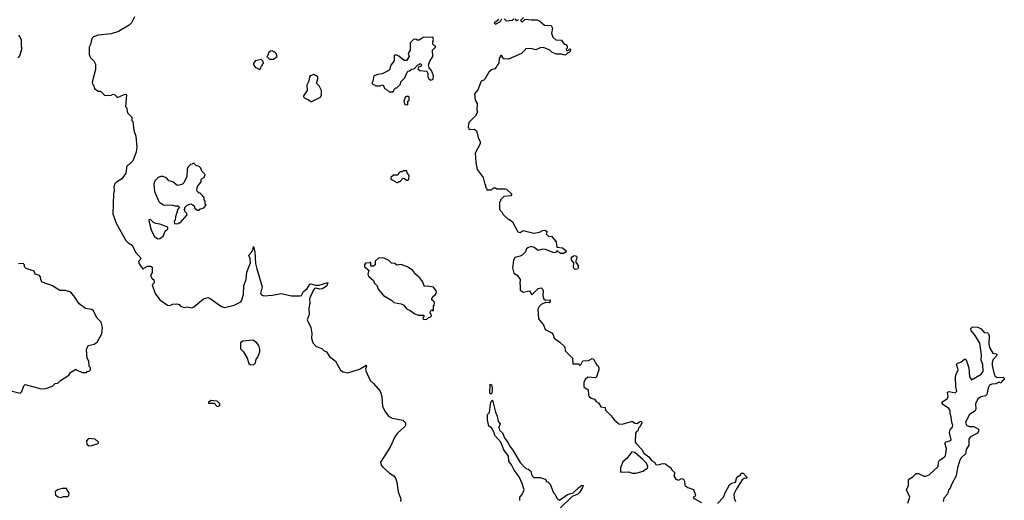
# Model space of a CAD drawing. Extents: x 2380107 to 2585170, y 384273 to 546161.
# Tile 131 of 256: x 2453755 to 2463023, y 511976 to 516503. Entities that reach past the tile are written whole.
import ezdxf

# ---------------------------------------------------------------- set-up
doc = ezdxf.new("R2010")
doc.units = 0

msp = doc.modelspace()

# ---------------------------------------------------------------- linework, layer by layer
at = {"layer": '0CON05XD'}
for points in [[(2454835, 516530), (2454807.5, 516475), (2454785, 516452.5), (2454685, 516393.3), (2454615, 516370), (2454495, 516358.8), (2454448.3, 516341.7), (2454433.3, 516325), (2454421.7, 516268.3), (2454410, 516245), (2454410, 516175), (2454422.5, 516145), (2454452.5, 516115), (2454467.5, 516085), (2454470, 516035), (2454437.5, 515915), (2454440, 515895), (2454450, 515885), (2454460, 515855), (2454495, 515830), (2454515, 515830), (2454555, 515790), (2454615, 515792.5), (2454635, 515800), (2454650, 515795), (2454675, 515770), (2454733.6, 515796.4), (2454755, 515800), (2454760, 515795), (2454750, 515685), (2454760, 515675), (2454770, 515625), (2454810, 515585), (2454810, 515555), (2454820, 515545), (2454830.7, 515460.7), (2454847.5, 515405), (2454857.5, 515305), (2454850, 515255), (2454820, 515175), (2454785, 515137.5), (2454763.3, 515125), (2454753.6, 515056.4), (2454715, 515003.3), (2454667, 514973), (2454647.5, 514952.5), (2454640, 514925), (2454643.3, 514895), (2454637, 514863), (2454633.3, 514675), (2454662.5, 514585), (2454753.9, 514423.9), (2454775, 514402.5), (2454815, 514380), (2454843.9, 514313.9), (2454900, 514255), (2454873.3, 514225), (2454875, 514210), (2454897.5, 514175), (2454915, 514157.5), (2454959.3, 514180.7), (2454985, 514181.2), (2455001.2, 514171.2), (2455002.5, 514117.5), (2454985, 514100)], [(2458497.5, 516525), (2458470, 516495), (2458485, 516480), (2458512.5, 516507.5), (2458568.3, 516501.7), (2458625, 516502.5), (2458650.7, 516490.7), (2458695, 516452.5), (2458758.3, 516448.3), (2458771.7, 516421.7), (2458762.5, 516375), (2458775, 516340), (2458803, 516313), (2458855, 516310), (2458881.7, 516271.7), (2458895, 516270), (2458910, 516255), (2458910, 516235), (2458900, 516225), (2458901.7, 516211.7), (2458918.3, 516211.7), (2458935, 516230), (2458940, 516225), (2458937.5, 516205), (2458925, 516190), (2458915, 516190), (2458900, 516175), (2458885, 516170), (2458855, 516177.5), (2458805, 516177.5), (2458765, 516197.5), (2458745, 516217.5), (2458685, 516242.5), (2458653, 516237), (2458615, 516220), (2458565, 516232.5), (2458515, 516230), (2458510, 516215), (2458480, 516185), (2458355, 516132.5), (2458313, 516133), (2458300, 516145), (2458298.3, 516158.3), (2458287, 516167), (2458280, 516165), (2458280, 516155), (2458268.3, 516141.7), (2458266.7, 516095), (2458245, 516070), (2458240, 516055), (2458228.3, 516041.7), (2458195, 516030), (2458170.7, 516009.3), (2458135, 515942.5), (2458125, 515932.5), (2458100, 515925), (2458067, 515843), (2458037.5, 515805), (2458043.3, 515745), (2458060, 515715), (2458057.5, 515655), (2458063, 515633), (2458045, 515597.5), (2457982.5, 515535), (2457977.5, 515495), (2457985, 515470), (2458033, 515473), (2458056.4, 515456.4), (2458072.5, 515385), (2458090, 515355), (2458090, 515335), (2458041.2, 515245), (2458048, 515158), (2458062.3, 515092.3), (2458117.5, 515015), (2458133, 514953), (2458140, 514945), (2458140, 514925), (2458148.3, 514918.3), (2458151.7, 514901.7), (2458195, 514900), (2458215, 514920), (2458235, 514920), (2458245, 514910), (2458325, 514910), (2458336.4, 514906.4), (2458388.3, 514858.3), (2458377, 514843), (2458313, 514837), (2458280, 514805), (2458280, 514795), (2458270, 514785), (2458270, 514715), (2458300, 514685), (2458300, 514675), (2458311.7, 514661.7), (2458355, 514620), (2458365, 514620), (2458395, 514600), (2458443.6, 514503.6), (2458465, 514500), (2458495, 514517.5), (2458595, 514493.3), (2458647, 514503), (2458675, 514517.5), (2458701.7, 514521.7), (2458720, 514505), (2458710, 514485), (2458735, 514460), (2458760, 514465), (2458805, 514410), (2458811.7, 514361.7), (2458865, 514352.5), (2458900, 514325), (2458895, 514310), (2458885, 514310), (2458875, 514300), (2458845, 514300), (2458815, 514330), (2458808.3, 514311.7), (2458785, 514307.5), (2458705, 514337.5), (2458675, 514340), (2458635, 514327.5), (2458598.3, 514358.3), (2458565, 514366), (2458536.7, 514355), (2458526.7, 514345), (2458516.7, 514315), (2458483.3, 514285), (2458465, 514274.2), (2458415, 514262.5), (2458403.8, 514235), (2458392.5, 514165), (2458406.7, 514115), (2458437.5, 514095), (2458466.4, 514056.4), (2458462.5, 514015), (2458467.5, 514005), (2458467.5, 513955), (2458495, 513936.7), (2458555, 513950), (2458561.7, 513938.3)], [(2458261.7, 516508.3), (2458248.3, 516491.7), (2458220, 516475), (2458235, 516460), (2458241.7, 516468.3), (2458280, 516485), (2458295, 516510)], [(2458315, 516510), (2458335, 516492.5), (2458391.7, 516498.3), (2458405, 516510)], [(2458415, 516510), (2458437, 516493), (2458450, 516505)], [(2453740, 516145), (2453757, 516163), (2453777.5, 516235), (2453772.5, 516245), (2453771.7, 516311.7), (2453757.5, 516345), (2453746.4, 516356.4)], [(2457265, 515822.5), (2457278.3, 515831.7), (2457280, 515845), (2457295, 515860), (2457305, 515860), (2457340, 515895), (2457343, 515917), (2457380, 515955), (2457401.7, 516008.3), (2457411.7, 516018.3), (2457425, 516020), (2457441.7, 516038.3), (2457468.3, 516041.7), (2457501.7, 516078.3), (2457515, 516080), (2457525, 516090), (2457540, 516075), (2457528.3, 516061.7), (2457511.7, 516058.3), (2457501.7, 516041.7), (2457523, 516023), (2457586.7, 516016.7), (2457596.4, 515996.4), (2457596.2, 515965), (2457605, 515947.5), (2457625, 515933.3), (2457648.3, 515941.7), (2457651.2, 515975), (2457630, 516025), (2457608.3, 516048.3), (2457602.5, 516075), (2457616.7, 516113.3), (2457642.5, 516155), (2457640, 516215), (2457670, 516245), (2457670, 516255), (2457655, 516260), (2457643, 516273), (2457642.5, 516295), (2457650, 516315), (2457645, 516340), (2457553.6, 516336.4), (2457515, 516310), (2457495, 516310), (2457485, 516320), (2457463, 516317), (2457430, 516285), (2457430, 516215), (2457412.5, 516185), (2457420, 516155), (2457395, 516120), (2457375, 516120), (2457325, 516160), (2457305, 516170), (2457285, 516170), (2457280, 516165), (2457280, 516115), (2457250, 516075), (2457235, 516030), (2457225, 516020), (2457167, 515993), (2457125, 515987.5), (2457090, 515975), (2457080, 515925), (2457070, 515905), (2457081.7, 515891.7), (2457095, 515890), (2457105, 515880), (2457145, 515880), (2457175, 515890), (2457190, 515855), (2457205, 515850), (2457233, 515823), (2457265, 515822.5)], [(2456145, 516130), (2456180, 516155), (2456177, 516167), (2456170, 516185), (2456155, 516200), (2456145, 516200), (2456135, 516210), (2456115, 516207.5), (2456100, 516195), (2456088.3, 516161.7), (2456080, 516155), (2456105, 516130), (2456145, 516130)], [(2456015, 516030), (2456031.7, 516068.3), (2456040, 516075), (2456040, 516085), (2456050, 516095), (2456048.3, 516108.3), (2456027.5, 516127.5), (2455970, 516115), (2455952.5, 516085), (2455970, 516055), (2456008.3, 516038.3), (2456015, 516030)], [(2456495, 515732.5), (2456505, 515733.3), (2456585, 515772.5), (2456597.5, 515795), (2456597.5, 515835), (2456575, 515880), (2456550, 515905), (2456562.5, 515945), (2456562.5, 515965), (2456525, 515987.5), (2456490, 515975), (2456482.5, 515965), (2456477.5, 515925), (2456456.7, 515885), (2456460, 515835), (2456427.5, 515785), (2456427.5, 515775), (2456441.7, 515761.7), (2456470.7, 515750.7), (2456495, 515732.5)], [(2457405, 515700), (2457410, 515705), (2457410, 515735), (2457420, 515745), (2457420, 515775), (2457415, 515780), (2457395, 515780), (2457385, 515770), (2457372.5, 515735), (2457380, 515705), (2457405, 515700)], [(2455245, 514580), (2455251.7, 514588.3), (2455265, 514590), (2455330, 514665), (2455328.3, 514678.3), (2455311.7, 514691.7), (2455308.3, 514708.3), (2455300, 514715), (2455308.3, 514721.7), (2455310, 514735), (2455333, 514757), (2455365, 514767.5), (2455385, 514760), (2455400, 514745), (2455401.7, 514731.7), (2455425, 514710), (2455445, 514710), (2455451.7, 514718.3), (2455488.3, 514731.7), (2455510, 514755), (2455500, 514765), (2455500, 514795), (2455490, 514805), (2455490, 514825), (2455477, 514847), (2455455, 514870), (2455445, 514870), (2455426.7, 514886.7), (2455421.2, 514905), (2455429.3, 514930.7), (2455462.5, 514975), (2455463, 514997), (2455475, 515010), (2455490, 515015), (2455500, 515045), (2455470, 515075), (2455460, 515105), (2455445, 515120), (2455415, 515130), (2455397, 515147), (2455385, 515150), (2455378.3, 515141.7), (2455361.7, 515138.3), (2455341.7, 515118.3), (2455332.5, 515095), (2455327.5, 515025), (2455300, 514965), (2455287, 514953), (2455245, 514940), (2455233, 514943), (2455197, 514977), (2455160, 514985), (2455139.3, 515009.3), (2455105, 515026.7), (2455085, 515026.7), (2455057.5, 515015), (2455026.4, 514983.6), (2455016.7, 514955), (2455023.6, 514883.6), (2455065, 514790), (2455077, 514777), (2455108.3, 514758.3), (2455195, 514757.5), (2455215, 514750), (2455245, 514750), (2455258.3, 514738.3), (2455243, 514717), (2455222.5, 514645), (2455220, 514615), (2455210, 514605), (2455211.7, 514581.7), (2455245, 514580)], [(2457315, 514970), (2457325, 514980), (2457335, 514980), (2457365, 515010), (2457378.3, 515008.3), (2457395, 514990), (2457405, 514990), (2457418.3, 515001.7), (2457420, 515035), (2457401.7, 515061.7), (2457398.3, 515078.3), (2457365, 515080), (2457355, 515070), (2457335, 515070), (2457320, 515055), (2457315, 515040), (2457275, 515040), (2457250, 515015), (2457250, 515005), (2457260, 514995), (2457305, 514970), (2457315, 514970)], [(2455055, 514437.5), (2455075, 514442.5), (2455106.1, 514463.9), (2455125, 514510), (2455148.3, 514531.7), (2455148.3, 514548.3), (2455075, 514576.7), (2455035, 514582.5), (2455013.6, 514593.6), (2454985, 514620), (2454971.7, 514618.3), (2454972.5, 514595), (2454993.8, 514525), (2455020, 514465), (2455055, 514437.5)], [(2454985, 514100), (2454995, 514072.5), (2455005, 514060), (2455017, 514057), (2455020, 514025), (2455003.3, 514005), (2455031.4, 513925), (2455074.2, 513865), (2455147.5, 513815), (2455168, 513812), (2455195, 513822.5), (2455235, 513827.5), (2455255, 513820), (2455270, 513805), (2455303, 513793), (2455335, 513797.5), (2455375, 513787.5), (2455395, 513796.7), (2455485, 513873.3), (2455525, 513886.7), (2455548.3, 513878.3), (2455655, 513800), (2455682.9, 513792.9), (2455775, 513814.2), (2455835.3, 513844.7), (2455844.4, 513855), (2455861.4, 513915), (2455865, 514000), (2455888, 514055), (2455894, 514125), (2455927.3, 514212.7), (2455925, 514250), (2455912.5, 514285), (2455940, 514315), (2455953.3, 514345), (2455955, 514366.7), (2455967.3, 514317.3), (2455976.2, 514205), (2455988.8, 514155), (2456037.7, 513987.7), (2456020.6, 513925), (2456030.7, 513910.7), (2456051.7, 513901.7), (2456135, 513906.9), (2456215, 513924.8), (2456315, 513902.8), (2456395, 513900.4), (2456406.9, 513905), (2456425.9, 513944.1), (2456460.2, 513969.8), (2456487.6, 514012.4), (2456495, 514015.8), (2456535, 514003.5), (2456575, 514001.2), (2456657, 514027), (2456646.2, 513995), (2456605, 513967.1), (2456577.5, 513965), (2456545, 513975.6), (2456530.6, 513969.4), (2456513.8, 513946.2), (2456481.9, 513875), (2456485.8, 513835), (2456476.7, 513785), (2456479.3, 513725), (2456460.7, 513675), (2456495.8, 513605), (2456504.4, 513545.6), (2456502.5, 513502.5), (2456515, 513460), (2456545.7, 513425.7), (2456600, 513405), (2456620, 513385), (2456643, 513373), (2456670.7, 513330.7), (2456726.4, 513286.4), (2456775, 513202.5), (2456800, 513185), (2456845, 513177.5), (2456955, 513210), (2457015, 513250), (2457020, 513235), (2457010, 513215), (2457012.5, 513195), (2457052.5, 513105), (2457085, 513077.5), (2457146.7, 513005), (2457162.5, 512955), (2457170.7, 512860.7), (2457197, 512807), (2457230, 512765), (2457260.7, 512750.7), (2457361.7, 512731.7), (2457387, 512707), (2457387.5, 512685), (2457379.3, 512670.7), (2457306.7, 512605), (2457285, 512572.5), (2457241.2, 512475), (2457152.5, 512335), (2457158.3, 512308.3), (2457170.7, 512290.7), (2457233.9, 512233.9), (2457276.4, 512206.4), (2457293.3, 512183.3), (2457306.4, 512146.4), (2457317, 512057), (2457336.4, 512006.4), (2457342.5, 511985), (2457340, 511965)], [(2454217, 513153), (2454231.7, 513178.3), (2454285, 513210), (2454291.7, 513201.7), (2454345, 513180), (2454385, 513180), (2454391.7, 513188.3), (2454408.3, 513191.7), (2454420, 513205), (2454420, 513225), (2454410, 513235), (2454407, 513287), (2454390, 513315), (2454383, 513397), (2454400, 513435), (2454455, 513447.5), (2454483.6, 513466.4), (2454528, 513545), (2454534.2, 513605), (2454522.7, 513652.7), (2454480, 513695), (2454450.5, 513760.5), (2454433.8, 513773.8), (2454375, 513783.3), (2454315, 513827.5), (2454275, 513890), (2454235, 513937.5), (2454185, 513952.5), (2454133, 513953), (2454065, 513997.5), (2453965, 514030), (2453953, 514053), (2453951.7, 514081.7), (2453943, 514093), (2453900, 514105), (2453890, 514135), (2453815, 514160), (2453800, 514175), (2453800, 514195), (2453787, 514207), (2453745, 514202.5)], [(2457585, 513680), (2457601.7, 513698.3), (2457618.3, 513701.7), (2457630, 513715), (2457628.3, 513728.3), (2457620, 513735), (2457621.7, 513758.3), (2457635, 513770), (2457645, 513760), (2457650, 513765), (2457650, 513805), (2457657, 513813), (2457660, 513835), (2457656.4, 513846.4), (2457633.8, 513863.8), (2457633.8, 513875), (2457643.1, 513896.9), (2457670, 513915), (2457677.5, 513935), (2457675, 513950), (2457650, 513985), (2457595, 513992.5), (2457565, 513990), (2457547, 514037), (2457523, 514073), (2457483.6, 514103.6), (2457455, 514140), (2457405, 514173.8), (2457343, 514197), (2457305, 514190), (2457285, 514207.5), (2457255, 514210), (2457230, 514235), (2457185, 514257.5), (2457135, 514260), (2457101.7, 514228.3), (2457100, 514195), (2457085, 514180), (2457061.7, 514181.7), (2457060, 514215), (2457055, 514220), (2457047.5, 514212.5), (2457011.7, 514208.3), (2457000, 514195), (2457000, 514175), (2457040, 514145), (2457032.5, 514105), (2457042.5, 514085), (2457086.4, 514046.4), (2457093, 514023), (2457120, 513995), (2457130, 513965), (2457180, 513905), (2457255, 513860), (2457278.3, 513838.3), (2457345, 513827.5), (2457370, 513815), (2457395, 513780), (2457430, 513765), (2457475, 513732.5), (2457505, 513720), (2457558.3, 513718.3), (2457560, 513705), (2457550, 513695), (2457551.7, 513681.7), (2457585, 513680)], [(2458985, 514150), (2458971.7, 514161.7), (2458967.5, 514175), (2458971.7, 514211.7), (2458950.7, 514240.7), (2458947.5, 514255), (2458955, 514270), (2458975, 514282.5), (2458995, 514276.7), (2458998.3, 514268.3), (2458996.7, 514245), (2458987.5, 514225), (2459012.5, 514185), (2459012.5, 514165), (2459005, 514152.5), (2458985, 514150)], [(2458561.7, 513938.3), (2458575, 513910), (2458635, 513970), (2458665, 513976.7), (2458676.7, 513965), (2458682.5, 513945), (2458680, 513905), (2458687, 513877), (2458705, 513860), (2458747.5, 513865), (2458749.3, 513850.7), (2458740, 513835), (2458705, 513840), (2458665, 513820), (2458645, 513800), (2458633.3, 513775), (2458640, 513685), (2458685, 513630), (2458702.5, 513585), (2458763, 513553), (2458777.5, 513535), (2458785, 513502.5), (2458840, 513465), (2458885, 513420), (2458890, 513385), (2458960, 513315), (2458961.7, 513261.7), (2459015, 513260), (2459025, 513250), (2459037, 513253), (2459055, 513290), (2459108.3, 513291.7), (2459145, 513310), (2459157.5, 513305), (2459183.3, 513255), (2459197.5, 513245), (2459206.7, 513225), (2459206.7, 513205), (2459185, 513140), (2459175, 513130), (2459103, 513137), (2459077, 513113), (2459066.7, 513085), (2459066.7, 513045), (2459106.1, 513016.1), (2459110, 512965), (2459116.7, 512955), (2459135, 512936.7), (2459165, 512930), (2459182.5, 512905), (2459203, 512893), (2459225, 512857.5), (2459265, 512850), (2459270, 512825), (2459323, 512773), (2459350, 512735), (2459395, 512697.5), (2459425, 512692.5), (2459515, 512717.5), (2459527, 512717), (2459545, 512702.5), (2459565, 512700), (2459590, 512715), (2459605, 512720), (2459610, 512705), (2459595, 512670), (2459580, 512655), (2459575, 512630), (2459560, 512625), (2459553, 512607), (2459547.5, 512525), (2459553.3, 512515), (2459610, 512455), (2459630.5, 512420.5), (2459676.2, 512385), (2459702, 512352), (2459730, 512335), (2459743.8, 512313.8), (2459765, 512308.8), (2459808.3, 512321.7), (2459835, 512320), (2459855, 512300), (2459870, 512295), (2459887, 512277), (2459890, 512265), (2459922.5, 512235), (2459913.3, 512205), (2459932.5, 512175), (2459955, 512166.7), (2459985, 512180), (2460002.5, 512175), (2460013.3, 512155), (2460017.5, 512115), (2460045, 512096.7), (2460098.3, 512078.3), (2460116.1, 512023.9), (2460109.3, 512010.7), (2460093.3, 512006.7), (2460097.5, 511995), (2460172.5, 511955)], [(2462115, 511950), (2462132.5, 512005), (2462102.5, 512075), (2462120, 512115), (2462121.2, 512165), (2462130.5, 512179.5), (2462163.6, 512196.4), (2462195, 512227.5), (2462215, 512227.5), (2462265, 512203.8), (2462285, 512203.8), (2462315, 512214.2), (2462399.2, 512295), (2462404, 512335), (2462414, 512355), (2462458.7, 512381.3), (2462469.2, 512395), (2462480, 512465), (2462463.8, 512515), (2462475, 512526.7), (2462510, 512535), (2462522.5, 512545), (2462506.7, 512615), (2462515, 512640), (2462536.7, 512663.3), (2462540, 512685), (2462528.3, 512708.3), (2462523, 512763), (2462512.5, 512795), (2462512.5, 512825), (2462501.7, 512841.7), (2462450, 512875), (2462436.7, 512895), (2462443.3, 512905), (2462490, 512935), (2462493.8, 512955), (2462487.5, 512995), (2462505, 513001.2), (2462560.7, 512989.3), (2462576.4, 513003.6), (2462566.2, 513045), (2462562.5, 513135), (2462568.8, 513165), (2462590, 513205), (2462572.5, 513257.5), (2462583, 513267), (2462615, 513277.5), (2462653, 513307), (2462665, 513300), (2462690, 513225), (2462695, 513140), (2462715, 513110), (2462805, 513163.8), (2462825, 513190), (2462822, 513255), (2462806, 513295), (2462808.8, 513345), (2462792, 513455), (2462748.3, 513528.3), (2462711.2, 513575), (2462707.5, 513595), (2462725, 513608.8), (2462775, 513606.7), (2462805, 513590), (2462835, 513556.7), (2462865, 513552), (2462873.8, 513545), (2462882, 513525), (2462877.5, 513445), (2462888.3, 513408.3), (2462915, 513363.3), (2462947, 513357), (2462956.7, 513343.3), (2462917.5, 513302.5), (2462907.5, 513275), (2462908.6, 513245), (2462928, 513165), (2462938.8, 513145), (2462955, 513133.3), (2463013.6, 513136.4), (2463023.3, 513125), (2463022.5, 513115), (2463000, 513095), (2462995, 513080), (2462975, 513087.5), (2462945, 513074), (2462905, 513070), (2462885, 513060), (2462871.2, 513035), (2462858.9, 512971.1), (2462845, 512960), (2462805, 512950.8), (2462775, 512932), (2462752, 512885), (2462756.7, 512835), (2462745, 512816.7), (2462695, 512782.5), (2462663.3, 512725), (2462657, 512703), (2462671.2, 512681.2), (2462695, 512672), (2462735, 512670), (2462759.7, 512659.7), (2462780, 512645), (2462781.2, 512625), (2462764.3, 512605.7), (2462705, 512572.5), (2462689.2, 512555), (2462688, 512495), (2462664.2, 512455.8), (2462658.8, 512415), (2462616.2, 512375), (2462605.8, 512355), (2462582.5, 512282.5), (2462568.8, 512205), (2462526.2, 512125), (2462515, 512090), (2462498.3, 512071.7), (2462488.8, 512035), (2462453.8, 511995), (2462448.8, 511965)], [(2455955, 513251.5), (2455975, 513271.2), (2455982, 513305), (2455996.2, 513325), (2456014, 513375), (2456015.8, 513395.8), (2456005, 513432.5), (2455985, 513463.3), (2455950, 513485), (2455855, 513476.2), (2455835, 513460), (2455835, 513402.5), (2455862.5, 513375), (2455897.5, 513315), (2455912.5, 513265), (2455925, 513253.5), (2455955, 513251.5)], [(2453685, 513002.5), (2453760, 512985), (2453775, 513000), (2453792.5, 513055), (2453805, 513067.5), (2453957, 513027), (2454001.7, 513028.3), (2454065, 513050), (2454090, 513075), (2454115, 513080), (2454140, 513105), (2454217, 513153)], [(2458195, 512977.5), (2458185, 512977.5), (2458181.2, 512985), (2458185, 513070), (2458195, 513062.5), (2458201.2, 513035), (2458203.3, 513005), (2458195, 512977.5)], [(2455625, 512860), (2455638.3, 512871.7), (2455640, 512885), (2455615, 512910), (2455555, 512916.7), (2455530, 512895), (2455535, 512890), (2455585, 512890), (2455611.7, 512861.7), (2455625, 512860)], [(2458462.5, 511975), (2458462.5, 512005), (2458485, 512030), (2458502.5, 512075), (2458486, 512135), (2458455.8, 512195.8), (2458408.8, 512258.8), (2458385, 512310), (2458360, 512345), (2458355, 512390), (2458311.7, 512451.7), (2458285, 512522.5), (2458226.4, 512586.4), (2458222.5, 512615), (2458195, 512660), (2458170, 512675), (2458157.5, 512735), (2458160, 512785), (2458177, 512803), (2458187.5, 512885), (2458192.5, 512905), (2458205, 512920), (2458234, 512805), (2458249.7, 512769.7), (2458258.3, 512718.3), (2458277.5, 512695), (2458263.8, 512666.2), (2458272, 512635), (2458300.7, 512610.7), (2458317.5, 512565), (2458350.5, 512520.5), (2458374, 512475), (2458398.1, 512448.1), (2458465, 512332.5), (2458520, 512275), (2458545, 512270), (2458565, 512250), (2458575, 512210), (2458595, 512190), (2458655, 512190), (2458700, 512175), (2458710, 512165), (2458711.7, 512151.7), (2458725, 512150), (2458748.3, 512128.3), (2458780, 512045), (2458795, 512030), (2458815, 511990), (2458835, 511977.5), (2458910.9, 512029.1), (2458965, 512045.8), (2459016.5, 512093.5), (2459045, 512117.1), (2459057.5, 512115), (2459052.5, 512095), (2459025, 512050.8), (2459008, 512035), (2458955, 512012.5), (2458840.7, 511899.3)], [(2454405, 512490), (2454435, 512492.5), (2454485, 512506.7), (2454497.5, 512515), (2454497.5, 512525), (2454465, 512551.2), (2454403, 512557), (2454383, 512537), (2454386.7, 512505), (2454405, 512490)], [(2459555, 512232.5), (2459625, 512250), (2459645, 512270), (2459655, 512270), (2459665, 512280), (2459666.7, 512295), (2459656.2, 512326.2), (2459621.2, 512361.2), (2459546.1, 512426.1), (2459518.3, 512431.7), (2459469.3, 512370.7), (2459433, 512337), (2459411.7, 512281.7), (2459410, 512245), (2459415, 512240), (2459485, 512242.5), (2459525, 512232.5), (2459555, 512232.5)], [(2460325, 511946.7), (2460381.2, 512005), (2460398.8, 512051.2), (2460437.6, 512122.4), (2460455, 512137.5), (2460493.6, 512146.4), (2460504, 512195), (2460540, 512215), (2460545, 512230), (2460565, 512230), (2460600, 512195), (2460600, 512185), (2460575, 512182.5), (2460555, 512167.5), (2460502.5, 512085), (2460477.5, 512035), (2460480, 511995), (2460493, 511963)], [(2454145, 512002.5), (2454168.3, 512011.7), (2454207, 512013), (2454218.3, 512021.7), (2454220, 512045), (2454201.7, 512071.7), (2454198.3, 512088.3), (2454156, 512086), (2454110, 512075), (2454090, 512055), (2454093.6, 512023.6), (2454118.3, 512008.3), (2454145, 512002.5)]]:
    msp.add_lwpolyline(points, dxfattribs=at)

doc.saveas('drawing.dxf')
